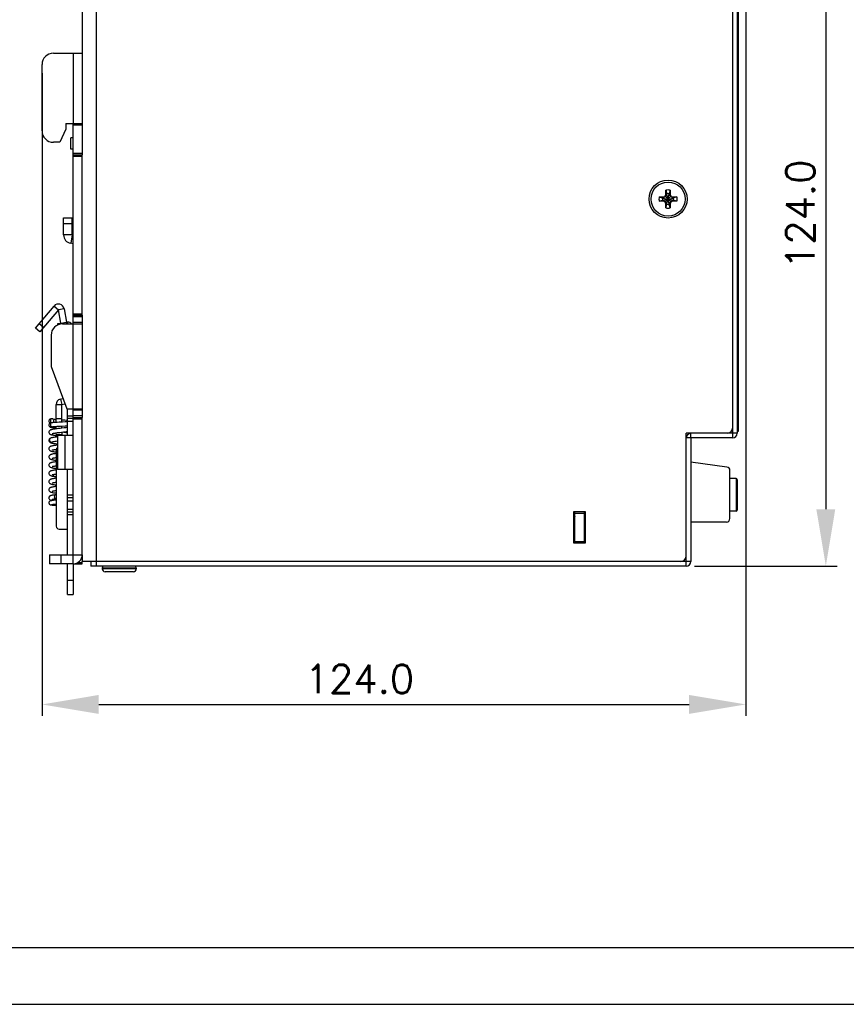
# Model space of a CAD drawing. Header units: inches. Extents: x 599 to 5108, y -11 to 2887.
# Tile 4 of 8: x 732 to 878, y -11 to 163. Entities that reach past the tile are written whole.
import ezdxf

# ---------------------------------------------------------------- set-up
doc = ezdxf.new("R2010")
doc.units = ezdxf.units.IN
doc.header["$MEASUREMENT"] = 0
doc.styles.add('ROMANS', font='romans')
doc.dimstyles.new('oan2', dxfattribs={"dimtxt": 5, "dimasz": 10, "dimexe": 2, "dimexo": 1.5, "dimgap": 2, "dimtad": 1, "dimdec": 1, "dimzin": 0, "dimdsep": 46, "dimtxsty": 'ROMANS', "dimcen": 1.5, "dimadec": 0, "dimazin": 0, "dimtfac": 1, "dimtdec": 1, "dimtmove": 0, "dimatfit": 3, "dimfxl": 1, "dimtolj": 1, "dimtzin": 0, "dimlwd": 30, "dimlwe": 30, "dimarcsym": 0})

# ---------------------------------------------------------------- blocks, each defined once
blk = doc.blocks.new('*D3')
at = {"color": 0, "lineweight": 30}
for p, q in [((860.04, 185.91), (860.04, 40.11)), ((736.04, 153.41), (736.04, 40.11)), ((746.04, 42.11), (850.04, 42.11))]:
    blk.add_line(p, q, dxfattribs=at)
at = {"color": 0}
for points in [[(746.04, 43.78), (746.04, 40.44), (736.04, 42.11)], [(850.04, 43.78), (850.04, 40.44), (860.04, 42.11)]]:
    blk.add_solid(points, dxfattribs=at)
at = {"layer": 'Defpoints', "color": 0}
for p in [(860.04, 187.41), (736.04, 154.91), (860.04, 42.11)]:
    blk.add_point(p, dxfattribs=at)
at = {"color": 0, "insert": (791.97, 46.61), "char_height": 5, "attachment_point": 5, "style": 'ROMANS'}
blk.add_mtext('\\A1;124.0', dxfattribs=at)
blk = doc.blocks.new('*D4')
at = {"color": 0, "lineweight": 30}
for p, q in [((859.24, 190.51), (876.14, 190.51)), ((874.14, 180.51), (874.14, 76.51)), ((851.01, 66.51), (876.14, 66.51))]:
    blk.add_line(p, q, dxfattribs=at)
at = {"color": 0}
for points in [[(872.47, 180.51), (875.8, 180.51), (874.14, 190.51)], [(872.47, 76.51), (875.8, 76.51), (874.14, 66.51)]]:
    blk.add_solid(points, dxfattribs=at)
at = {"layer": 'Defpoints', "color": 0}
for p in [(857.74, 190.51), (849.51, 66.51), (874.14, 66.51)]:
    blk.add_point(p, dxfattribs=at)
at = {"color": 0, "insert": (869.64, 128.51), "char_height": 5, "attachment_point": 5, "rotation": 90, "style": 'ROMANS'}
blk.add_mtext('\\A1;124.0', dxfattribs=at)

msp = doc.modelspace()

# ---------------------------------------------------------------- linework, layer by layer
at = {"linetype": 'Continuous'}
for p, q in [((743.14, 189.71), (743.14, 139.01)), ((745.64, 66.51), (745.64, 190.51)), ((857.74, 89.11), (857.74, 190.51)), ((858.54, 189.71), (858.54, 89.91)), ((858.71, 164.64), (858.71, 90.21)), ((738.04, 156.91), (743.14, 156.91)), ((741.54, 156.91), (741.54, 144.51)), ((736.04, 143.21), (736.04, 154.91)), ((740.24, 144.51), (740.24, 143.51)), ((740.24, 144.51), (743.14, 144.51)), ((741.54, 109.21), (741.54, 144.51)), ((743.14, 144.26), (741.54, 144.26)), ((740.24, 143.51), (739.16, 141.21)), ((739.16, 141.21), (738.04, 141.21)), ((741.14, 140.01), (741.14, 142.01)), ((741.54, 142.01), (741.14, 142.01)), ((741.54, 140.01), (741.14, 140.01)), ((743.14, 139.26), (741.54, 139.26)), ((741.54, 139.01), (743.14, 139.01)), ((743.14, 110.71), (743.14, 139.01)), ((741.54, 138.76), (743.14, 138.76)), ((845.76, 131.67), (845.97, 132.02)), ((846.15, 132.1), (845.89, 131.65)), ((845.97, 132.02), (845.97, 132.76)), ((845.97, 132.76), (846.15, 132.14)), ((845.97, 132.02), (846.15, 132.1)), ((846.15, 132.14), (846.15, 132.1)), ((846.15, 130.28), (846.52, 132.14)), ((846.52, 130.28), (846.15, 132.14)), ((846.15, 130.31), (846.52, 132.1)), ((846.52, 130.31), (846.15, 132.1)), ((846.71, 132.76), (846.52, 132.14)), ((846.52, 132.1), (846.52, 132.14)), ((846.71, 132.02), (846.52, 132.1)), ((846.78, 131.65), (846.52, 132.1)), ((846.71, 132.76), (846.71, 132.02)), ((846.71, 132.02), (846.91, 131.67)), ((844.78, 131.58), (845.52, 131.58)), ((844.78, 131.58), (845.4, 131.39)), ((844.78, 130.84), (845.4, 131.02)), ((845.52, 130.84), (844.78, 130.84)), ((845.4, 131.02), (847.27, 131.39)), ((845.44, 131.39), (845.4, 131.39)), ((845.4, 131.39), (847.27, 131.02)), ((845.4, 131.02), (845.44, 131.02)), ((845.89, 131.65), (845.44, 131.39)), ((845.52, 131.58), (845.44, 131.39)), ((845.44, 131.02), (847.23, 131.39)), ((845.44, 131.39), (847.23, 131.02)), ((845.44, 131.02), (845.89, 130.76)), ((845.52, 130.84), (845.44, 131.02)), ((845.52, 131.58), (845.76, 131.67)), ((845.76, 130.74), (845.52, 130.84)), ((845.76, 131.67), (845.89, 131.65)), ((845.76, 130.74), (845.89, 130.76)), ((845.97, 130.39), (845.76, 130.74)), ((845.89, 130.76), (846.78, 131.65)), ((845.89, 131.65), (846.78, 130.76)), ((845.89, 130.76), (846.15, 130.31)), ((845.97, 130.39), (846.15, 130.31)), ((845.97, 129.65), (845.97, 130.39)), ((845.97, 129.65), (846.15, 130.28)), ((846.15, 130.31), (846.15, 130.28)), ((846.52, 130.31), (846.78, 130.76)), ((846.71, 130.39), (846.52, 130.31)), ((846.52, 130.28), (846.52, 130.31)), ((846.71, 129.65), (846.52, 130.28)), ((846.91, 130.74), (846.71, 130.39)), ((846.71, 130.39), (846.71, 129.65)), ((846.91, 131.67), (846.78, 131.65)), ((847.23, 131.39), (846.78, 131.65)), ((846.78, 130.76), (847.23, 131.02)), ((846.91, 130.74), (846.78, 130.76)), ((846.91, 131.67), (847.15, 131.58)), ((847.15, 130.84), (846.91, 130.74)), ((847.15, 131.58), (847.89, 131.58)), ((847.15, 131.58), (847.23, 131.39)), ((847.15, 130.84), (847.23, 131.02)), ((847.89, 130.84), (847.15, 130.84)), ((847.27, 131.39), (847.23, 131.39)), ((847.23, 131.02), (847.27, 131.02)), ((847.89, 131.58), (847.27, 131.39)), ((847.89, 130.84), (847.27, 131.02)), ((739.84, 124.9), (739.84, 127.89)), ((739.84, 127.89), (741.34, 127.89)), ((739.84, 126.89), (741.34, 126.89)), ((741.34, 124.9), (741.34, 127.89)), ((741.34, 124.9), (739.84, 124.9)), ((741.35, 124.89), (741.09, 123.41)), ((741.54, 123.33), (741.09, 123.41)), ((741.54, 124.85), (741.35, 124.89)), ((734.89, 108.44), (738.17, 112.35)), ((738.93, 111.7), (735.66, 107.8)), ((738.17, 112.35), (738.93, 111.7)), ((739.92, 111.88), (738.93, 111.7)), ((739.35, 109.33), (738.93, 111.7)), ((739.92, 111.88), (740.33, 109.51)), ((739.35, 109.33), (740.33, 109.51)), ((740.33, 109.21), (740.33, 109.51)), ((740.54, 109.51), (740.33, 109.51)), ((740.54, 109.51), (740.54, 109.21)), ((741.54, 110.96), (743.14, 110.96)), ((741.54, 110.71), (743.14, 110.71)), ((743.14, 110.46), (741.54, 110.46)), ((743.14, 109.46), (741.54, 109.46)), ((743.14, 110.71), (743.14, 92.71)), ((735.66, 107.8), (734.89, 108.44)), ((736.3, 108.57), (735.53, 109.21)), ((738.74, 109.21), (738.74, 108.97)), ((739.39, 109.21), (738.74, 109.21)), ((739.64, 109.21), (743.14, 109.21)), ((741.54, 94.21), (741.54, 109.21)), ((737.64, 107.21), (737.64, 101.71)), ((737.64, 101.71), (740.39, 94.21)), ((739.27, 95.94), (739.71, 96.05)), ((739.27, 95.94), (739.53, 94.97)), ((738.53, 91.83), (738.53, 94.97)), ((738.53, 94.97), (739.53, 94.97)), ((739.53, 94.97), (740.05, 95.11)), ((739.53, 91.89), (739.53, 94.97)), ((740.39, 94.21), (743.14, 94.21)), ((740.54, 89.51), (740.54, 94.21)), ((741.54, 66.91), (741.54, 94.21)), ((743.14, 93.96), (741.54, 93.96)), ((738.53, 92.51), (739.53, 92.51)), ((740.07, 92.21), (739.53, 92.24)), ((740.38, 92.19), (740.07, 92.21)), ((740.54, 92.18), (740.38, 92.19)), ((740.54, 93.01), (741.54, 93.01)), ((741.54, 92.51), (740.54, 92.51)), ((741.54, 92.01), (740.54, 92.01)), ((743.14, 92.96), (741.54, 92.96)), ((741.54, 92.71), (743.14, 92.71)), ((741.54, 92.46), (743.14, 92.46)), ((743.14, 68.51), (743.14, 92.71)), ((737.79, 91.77), (737.73, 91.76)), ((737.77, 91.77), (737.79, 91.77)), ((737.79, 91.77), (737.77, 91.76)), ((737.88, 91.78), (737.79, 91.77)), ((737.85, 91.07), (737.85, 91.07)), ((738.53, 90.69), (738.53, 91.13)), ((738.72, 91.84), (738.56, 91.83)), ((739.05, 91.86), (738.72, 91.84)), ((738.9, 91.15), (739.27, 91.17)), ((739.67, 91.9), (739.05, 91.86)), ((739.53, 90.81), (739.25, 90.78)), ((739.27, 91.17), (740.1, 91.22)), ((739.53, 90.81), (739.53, 91.19)), ((739.96, 90.86), (739.53, 90.81)), ((740.09, 91.92), (739.67, 91.9)), ((740.34, 91.94), (740.09, 91.92)), ((740.1, 91.22), (740.38, 91.24)), ((740.54, 91.95), (740.34, 91.94)), ((740.38, 91.24), (740.54, 91.25)), ((858.71, 91.21), (858.54, 91.21)), ((737.56, 89.05), (737.56, 89.05)), ((738.53, 89.71), (738.53, 89.99)), ((738.53, 89.71), (739.53, 89.71)), ((738.74, 89.51), (738.74, 83.51)), ((741.54, 89.51), (738.74, 89.51)), ((739.16, 90.07), (739.83, 90.15)), ((739.53, 90.11), (739.53, 89.71)), ((740.07, 89.51), (740.07, 83.51)), ((858.54, 89.91), (849.54, 89.91)), ((849.54, 67.33), (849.54, 89.91)), ((850.34, 89.09), (849.54, 89.09)), ((850.34, 89.09), (850.34, 67.33)), ((850.35, 89.11), (850.35, 89.91)), ((857.74, 89.11), (850.35, 89.11)), ((858.71, 90.21), (858.54, 90.21)), ((737.8, 88.4), (737.8, 88.4)), ((738.52, 87.08), (738.55, 87.09)), ((738.54, 87.01), (738.54, 73.51)), ((741.54, 83.51), (738.74, 83.51)), ((740.54, 68.51), (740.54, 83.51)), ((856.72, 83.94), (850.34, 84.79)), ((857.24, 74.86), (857.24, 83.35)), ((737.84, 82.37), (737.84, 82.37)), ((858.34, 81.93), (857.24, 81.93)), ((858.34, 81.93), (858.34, 76.18)), ((858.54, 81.73), (858.54, 76.38)), ((738.54, 78.13), (738.32, 78.12)), ((738.54, 79.09), (738.38, 79.07)), ((738.42, 78.37), (738.54, 78.39)), ((741.54, 79.01), (740.54, 79.01)), ((741.54, 78.51), (740.54, 78.51)), ((738.4, 77.42), (738.54, 77.43)), ((740.54, 78.01), (741.54, 78.01)), ((740.54, 76.51), (741.54, 76.51)), ((741.54, 76.01), (740.54, 76.01)), ((741.54, 75.51), (740.54, 75.51)), ((829.74, 76.11), (831.74, 76.11)), ((829.74, 70.51), (829.74, 76.11)), ((829.84, 76.11), (829.84, 75.61)), ((829.84, 75.61), (829.85, 75.47)), ((829.85, 75.47), (829.88, 75.33)), ((829.88, 75.33), (829.93, 75.2)), ((829.94, 70.51), (829.94, 76.11)), ((829.94, 75.81), (831.54, 75.81)), ((831.54, 76.11), (831.54, 70.51)), ((831.74, 75.11), (831.54, 75.11)), ((831.54, 74.96), (831.74, 74.96)), ((831.74, 76.11), (831.74, 70.51)), ((858.34, 76.18), (857.24, 76.18)), ((739.04, 73.01), (740.54, 73.01)), ((829.94, 74.56), (829.74, 74.56)), ((829.94, 74.41), (829.74, 74.41)), ((831.69, 73.76), (831.54, 73.76)), ((831.54, 73.68), (831.69, 73.68)), ((831.54, 73.15), (831.74, 73.16)), ((831.69, 74.16), (831.74, 74.16)), ((831.69, 73.16), (831.69, 74.16)), ((831.69, 73.84), (831.74, 73.84)), ((856.64, 74.26), (850.34, 74.26)), ((829.94, 71.21), (829.74, 71.21)), ((831.54, 72.47), (831.74, 72.45)), ((831.54, 71.93), (831.69, 71.93)), ((831.69, 71.46), (831.69, 72.45)), ((831.69, 71.78), (831.74, 71.78)), ((831.69, 71.46), (831.74, 71.46)), ((831.74, 70.51), (829.74, 70.51)), ((829.94, 70.81), (831.54, 70.81)), ((737.34, 68.51), (737.34, 66.91)), ((737.34, 68.51), (743.14, 68.51)), ((739.34, 68.51), (739.34, 66.91)), ((743.14, 68.16), (743.08, 68.16)), ((743.14, 68.51), (743.14, 67.31)), ((741.54, 66.91), (737.34, 66.91)), ((740.54, 61.51), (740.54, 66.91)), ((741.54, 66.91), (743.14, 66.91)), ((741.54, 66.91), (741.54, 61.51)), ((742.37, 67.16), (743.14, 67.16)), ((743.14, 66.91), (743.14, 67.31)), ((849.51, 67.31), (743.14, 67.31)), ((744.64, 67.31), (744.64, 66.51)), ((849.51, 66.51), (744.64, 66.51)), ((746.64, 66.21), (752.64, 66.21)), ((746.64, 66.21), (746.64, 66.01)), ((746.64, 66.21), (746.64, 66.01)), ((752.64, 66.01), (746.64, 66.01)), ((752.64, 66.21), (752.64, 66.01)), ((752.64, 66.21), (752.64, 66.01)), ((849.51, 66.51), (849.51, 67.31)), ((850.34, 67.33), (849.54, 67.33)), ((752.14, 65.51), (747.14, 65.51)), ((740.54, 64.01), (741.54, 64.01)), ((740.54, 61.51), (741.54, 61.51))]:
    msp.add_line(p, q, dxfattribs=at)
at = {"ltscale": 5}
for points in [[(599.35, -10.76), (1019.35, -10.76), (1019.35, 286.24), (599.35, 286.24)], [(609.35, -0.76), (1009.35, -0.76), (1009.35, 276.24), (609.35, 276.24)]]:
    msp.add_lwpolyline(points, close=True, dxfattribs=at)
at = {"linetype": 'Continuous'}
for points in [[(737.79, 92.47), (737.73, 92.46), (737.68, 92.45), (737.63, 92.44), (737.58, 92.44), (737.54, 92.42), (737.49, 92.41), (737.44, 92.39), (737.38, 92.35), (737.32, 92.29), (737.27, 92.22), (737.24, 92.13), (737.24, 92.06)], [(737.24, 92.06), (737.24, 91.99), (737.27, 91.9), (737.33, 91.83), (737.39, 91.77), (737.45, 91.74), (737.5, 91.71), (737.51, 91.71)], [(737.79, 92.47), (737.77, 92.46), (737.69, 92.44), (737.61, 92.38), (737.56, 92.31), (737.52, 92.22), (737.51, 92.12)], [(737.51, 92.12), (737.52, 92.02), (737.56, 91.93), (737.61, 91.85), (737.69, 91.8), (737.77, 91.77)], [(738.12, 92.12), (738.11, 92.22), (738.08, 92.31), (738.02, 92.38), (737.94, 92.44), (737.86, 92.46), (737.79, 92.47)], [(737.87, 91.78), (737.94, 91.8), (738.02, 91.85), (738.08, 91.93), (738.11, 92.02), (738.12, 92.12)], [(738.53, 92.3), (738.41, 92.31), (738.3, 92.32), (738.2, 92.32), (738.11, 92.33), (738.05, 92.34)], [(737.53, 91.72), (737.49, 91.71), (737.43, 91.68), (737.37, 91.64), (737.32, 91.59), (737.27, 91.51), (737.24, 91.42), (737.24, 91.36)], [(737.24, 91.36), (737.24, 91.29), (737.28, 91.19), (737.33, 91.12), (737.39, 91.06), (737.45, 91.03), (737.5, 91.01), (737.56, 90.99), (737.61, 90.98), (737.67, 90.97), (737.73, 90.96), (737.81, 90.94), (737.9, 90.93), (737.99, 90.92), (738.1, 90.91), (738.23, 90.89), (738.36, 90.88), (738.53, 90.86)], [(738.64, 90.7), (738.46, 90.68), (738.3, 90.65), (738.15, 90.63), (738.01, 90.61), (737.89, 90.59), (737.79, 90.56), (737.7, 90.54), (737.61, 90.52), (737.54, 90.49), (737.47, 90.46), (737.4, 90.42), (737.34, 90.36), (737.28, 90.28), (737.24, 90.18), (737.24, 90.1)], [(737.77, 91.76), (737.69, 91.74), (737.61, 91.68), (737.56, 91.61), (737.52, 91.52), (737.51, 91.42)], [(737.51, 91.42), (737.52, 91.32), (737.56, 91.23), (737.61, 91.15), (737.69, 91.1), (737.77, 91.07), (737.85, 91.07)], [(737.73, 91.76), (737.68, 91.75), (737.63, 91.74), (737.58, 91.73), (737.53, 91.72)], [(737.73, 91.05), (737.73, 91.05), (737.73, 91.05), (737.75, 91.06), (737.78, 91.06), (737.81, 91.07), (737.85, 91.07)], [(737.85, 91.07), (737.94, 91.08), (738.07, 91.09), (738.21, 91.11), (738.37, 91.12)], [(738.56, 91.83), (738.41, 91.82), (738.26, 91.81), (738.12, 91.8), (737.99, 91.79), (737.88, 91.78)], [(738.37, 91.12), (738.54, 91.13), (738.72, 91.14), (738.9, 91.15)], [(739.25, 90.78), (739.03, 90.75), (738.83, 90.73), (738.64, 90.7)], [(740.54, 90.94), (740.46, 90.93), (740.21, 90.89), (739.96, 90.86)], [(737.24, 90.1), (737.24, 90.03), (737.28, 89.92), (737.34, 89.84), (737.41, 89.78), (737.48, 89.74), (737.55, 89.7), (737.63, 89.68), (737.72, 89.65), (737.82, 89.63), (737.93, 89.61), (738.06, 89.58), (738.2, 89.56), (738.37, 89.53), (738.56, 89.51), (738.73, 89.48)], [(737.56, 89.05), (737.51, 89.03), (737.44, 88.99), (737.38, 88.95), (737.32, 88.89), (737.27, 88.81), (737.24, 88.72), (737.24, 88.65)], [(737.24, 88.65), (737.24, 88.57), (737.28, 88.47), (737.34, 88.39), (737.41, 88.33), (737.47, 88.29), (737.54, 88.26), (737.61, 88.23), (737.69, 88.21), (737.77, 88.19), (737.87, 88.17), (737.97, 88.15), (738.09, 88.13), (738.22, 88.11), (738.36, 88.09), (738.51, 88.06), (738.68, 88.04), (738.74, 88.03)], [(737.56, 89.05), (737.53, 89.04), (737.45, 88.98), (737.39, 88.91), (737.35, 88.82), (737.34, 88.72)], [(737.34, 88.72), (737.35, 88.62), (737.39, 88.53), (737.45, 88.45), (737.53, 88.4), (737.63, 88.37), (737.72, 88.37), (737.8, 88.4)], [(738.74, 89.26), (738.72, 89.26), (738.52, 89.24), (738.32, 89.21), (738.13, 89.18), (737.95, 89.15), (737.8, 89.12), (737.67, 89.08), (737.56, 89.05)], [(737.8, 89.85), (737.8, 89.85), (737.82, 89.85), (737.86, 89.87), (737.92, 89.88), (737.99, 89.9), (738.08, 89.92), (738.19, 89.93), (738.31, 89.95), (738.45, 89.97)], [(737.8, 88.4), (737.83, 88.41), (737.9, 88.43), (738.02, 88.45), (738.17, 88.48), (738.35, 88.51), (738.56, 88.54), (738.74, 88.56)], [(738.45, 89.97), (738.6, 90), (738.77, 90.02), (738.96, 90.04), (739.16, 90.07)], [(740.54, 89.96), (740.48, 89.97), (740.3, 89.99), (740.11, 90.02), (739.91, 90.04), (739.53, 90.09)], [(739.83, 90.15), (740.08, 90.18), (740.32, 90.21), (740.54, 90.24)], [(738.74, 87.81), (738.59, 87.8), (738.42, 87.77), (738.26, 87.75), (738.12, 87.73), (737.99, 87.7), (737.88, 87.68), (737.78, 87.66), (737.69, 87.64), (737.61, 87.62), (737.54, 87.59), (737.47, 87.56), (737.4, 87.52), (737.34, 87.46), (737.28, 87.38), (737.25, 87.28), (737.24, 87.2)], [(737.24, 87.2), (737.24, 87.13), (737.28, 87.03), (737.33, 86.95), (737.4, 86.89), (737.46, 86.84), (737.53, 86.81), (737.6, 86.79), (737.68, 86.76), (737.76, 86.74), (737.86, 86.72), (737.97, 86.7), (738.09, 86.68), (738.22, 86.66), (738.37, 86.63), (738.53, 86.61), (738.54, 86.61)], [(737.8, 86.94), (737.8, 86.95), (737.82, 86.95), (737.85, 86.96), (737.9, 86.97), (737.95, 86.99), (738.02, 87), (738.1, 87.02), (738.2, 87.03), (738.3, 87.05), (738.4, 87.07), (738.52, 87.08)], [(738.54, 86.34), (738.47, 86.33), (738.3, 86.31), (738.15, 86.28), (738.02, 86.26), (737.9, 86.24), (737.79, 86.21), (737.7, 86.19), (737.62, 86.17), (737.55, 86.14), (737.48, 86.11), (737.41, 86.07), (737.34, 86.01), (737.28, 85.93), (737.24, 85.83), (737.24, 85.75)], [(737.24, 85.75), (737.24, 85.68), (737.28, 85.58), (737.34, 85.49), (737.41, 85.43), (737.48, 85.39), (737.56, 85.35), (737.64, 85.32), (737.73, 85.3), (737.83, 85.28), (737.95, 85.25), (738.08, 85.23), (738.24, 85.2), (738.42, 85.18), (738.54, 85.16)], [(737.8, 85.5), (737.8, 85.5), (737.8, 85.5), (737.82, 85.5), (737.87, 85.52), (737.92, 85.53), (738, 85.55), (738.09, 85.57), (738.2, 85.59), (738.32, 85.6), (738.45, 85.63), (738.54, 85.64)], [(738.54, 84.89), (738.52, 84.89), (738.34, 84.86), (738.19, 84.84), (738.04, 84.81), (737.92, 84.79), (737.81, 84.77), (737.71, 84.74), (737.63, 84.72), (737.55, 84.69), (737.48, 84.66), (737.41, 84.62), (737.34, 84.56), (737.28, 84.48), (737.24, 84.38), (737.24, 84.3)], [(737.24, 84.3), (737.24, 84.22), (737.28, 84.12), (737.34, 84.04), (737.41, 83.98), (737.48, 83.94), (737.55, 83.91), (737.63, 83.88), (737.72, 83.85), (737.82, 83.83), (737.94, 83.8), (738.08, 83.78), (738.24, 83.75), (738.42, 83.73), (738.54, 83.71)], [(738.54, 83.44), (738.43, 83.42), (738.28, 83.4), (738.13, 83.38), (738.01, 83.36), (737.89, 83.34), (737.79, 83.31), (737.7, 83.29), (737.62, 83.27), (737.55, 83.24), (737.47, 83.21), (737.41, 83.17), (737.34, 83.11), (737.28, 83.03), (737.25, 82.94), (737.24, 82.85)], [(737.8, 84.04), (737.8, 84.05), (737.82, 84.05), (737.85, 84.06), (737.9, 84.08), (737.97, 84.09), (738.05, 84.11), (738.14, 84.13), (738.24, 84.14), (738.36, 84.16), (738.49, 84.18), (738.54, 84.19)], [(737.24, 82.85), (737.24, 82.77), (737.28, 82.68), (737.33, 82.6), (737.4, 82.54), (737.46, 82.5), (737.53, 82.46), (737.6, 82.44), (737.68, 82.41), (737.76, 82.39), (737.84, 82.37)], [(738.54, 81.99), (738.43, 81.97), (738.27, 81.95), (738.13, 81.93), (738, 81.91), (737.89, 81.88), (737.78, 81.86), (737.69, 81.84), (737.61, 81.82), (737.54, 81.79), (737.47, 81.76), (737.41, 81.72), (737.34, 81.66), (737.28, 81.58), (737.24, 81.48), (737.24, 81.4)], [(737.8, 82.6), (737.8, 82.6), (737.82, 82.6), (737.86, 82.62), (737.92, 82.63), (737.99, 82.65), (738.08, 82.66), (738.18, 82.68), (738.3, 82.7), (738.43, 82.72), (738.54, 82.74)], [(737.84, 82.37), (738.01, 82.34), (738.22, 82.31), (738.45, 82.27), (738.54, 82.26)], [(737.85, 82.37), (737.93, 82.37), (738.01, 82.4), (738.08, 82.45), (738.14, 82.53), (738.17, 82.62), (738.18, 82.68)], [(737.24, 81.4), (737.25, 81.32), (737.28, 81.22), (737.34, 81.14), (737.41, 81.08), (737.48, 81.04), (737.55, 81.01), (737.62, 80.98), (737.7, 80.96), (737.79, 80.93), (737.89, 80.91), (738.01, 80.89), (738.14, 80.87), (738.28, 80.85), (738.43, 80.82), (738.54, 80.81)], [(738.54, 80.54), (738.36, 80.51), (738.2, 80.49), (738.06, 80.47), (737.93, 80.44), (737.82, 80.42), (737.72, 80.4), (737.63, 80.37), (737.55, 80.34), (737.48, 80.31), (737.41, 80.27), (737.34, 80.21), (737.28, 80.13), (737.24, 80.03), (737.24, 79.95)], [(737.24, 79.95), (737.24, 79.87), (737.28, 79.77), (737.34, 79.69), (737.41, 79.63), (737.48, 79.59), (737.55, 79.56), (737.62, 79.53), (737.71, 79.51), (737.8, 79.48), (737.91, 79.46), (738.04, 79.44), (738.18, 79.41), (738.33, 79.39), (738.51, 79.36), (738.54, 79.36)], [(737.8, 81.15), (737.8, 81.15), (737.8, 81.15), (737.82, 81.15), (737.86, 81.17), (737.92, 81.18), (737.99, 81.2), (738.08, 81.21), (738.18, 81.23), (738.3, 81.25), (738.43, 81.27), (738.54, 81.29)], [(738.38, 79.07), (738.28, 79.05), (738.16, 79.03), (738.04, 79.01), (737.94, 79), (737.85, 78.98), (737.77, 78.96), (737.69, 78.94), (737.62, 78.93), (737.56, 78.9), (737.5, 78.88), (737.44, 78.85), (737.38, 78.81), (737.32, 78.75), (737.27, 78.67), (737.24, 78.58), (737.24, 78.51)], [(737.24, 78.51), (737.24, 78.44), (737.28, 78.35), (737.33, 78.26), (737.4, 78.2), (737.47, 78.16), (737.53, 78.13), (737.6, 78.11), (737.67, 78.09), (737.74, 78.08), (737.77, 78.07)], [(738.32, 78.12), (738.21, 78.11), (738.1, 78.1), (738, 78.09), (737.92, 78.09), (737.84, 78.08), (737.77, 78.07), (737.71, 78.06), (737.65, 78.05), (737.6, 78.04), (737.55, 78.03), (737.5, 78.02), (737.45, 78), (737.39, 77.96), (737.33, 77.91), (737.28, 77.83), (737.24, 77.74), (737.24, 77.67)], [(737.79, 78.25), (737.79, 78.25), (737.79, 78.25), (737.82, 78.26), (737.86, 78.27), (737.92, 78.28), (737.99, 78.3), (738.08, 78.32), (738.19, 78.33), (738.3, 78.35), (738.42, 78.37)], [(737.8, 79.7), (737.8, 79.7), (737.8, 79.7), (737.83, 79.7), (737.87, 79.72), (737.93, 79.73), (738.01, 79.75), (738.11, 79.77), (738.23, 79.79), (738.36, 79.81), (738.51, 79.83), (738.54, 79.84)], [(738.38, 79.07), (738.37, 79.06), (738.32, 79.04), (738.27, 78.98), (738.23, 78.91), (738.21, 78.82), (738.2, 78.72)], [(738.2, 78.72), (738.21, 78.62), (738.23, 78.53), (738.27, 78.45), (738.32, 78.4), (738.37, 78.37), (738.42, 78.37)], [(737.24, 77.67), (737.24, 77.6), (737.27, 77.51), (737.32, 77.43), (737.39, 77.38), (737.45, 77.34), (737.5, 77.32), (737.55, 77.31), (737.59, 77.29), (737.64, 77.29), (737.7, 77.28), (737.76, 77.27), (737.82, 77.26), (737.89, 77.25), (737.98, 77.25), (738.06, 77.24), (738.16, 77.23), (738.27, 77.22), (738.39, 77.21), (738.54, 77.2)], [(737.72, 77.36), (737.72, 77.36), (737.72, 77.36), (737.73, 77.36), (737.76, 77.36), (737.79, 77.37), (737.82, 77.37), (737.87, 77.38), (737.92, 77.38), (737.98, 77.39), (738.05, 77.4), (738.13, 77.4), (738.21, 77.41), (738.3, 77.42), (738.4, 77.42)]]:
    msp.add_lwpolyline(points, dxfattribs=at)
for radius in [3.35, 3]:
    msp.add_circle((846.34, 131.21), radius, dxfattribs=at)
for centre, radius, start, end in [((738.04, 154.91), 2, 90, 180), ((738.04, 143.21), 2, 180, 270), ((846.34, 131.21), 1.6, 76.6293, 103.3707), ((846.34, 131.21), 0.95, 78.7706, 101.2294), ((846.34, 131.21), 1.6, 166.6293, 193.3707), ((846.34, 131.21), 0.95, 168.7706, 191.2294), ((846.34, 131.21), 0.95, 258.7706, 281.2294), ((846.34, 131.21), 0.95, 348.7706, 11.2294), ((846.34, 131.21), 1.6, 346.6293, 13.3707), ((846.34, 131.21), 1.6, 256.6293, 283.3707), ((741.35, 124.9), 1.52, 180, 260), ((741.35, 124.9), 0.0179, 180, 260), ((738.93, 111.7), 1, 10, 140), ((740.54, 108.51), 1, 44.4906, 90), ((739.64, 107.21), 2, 90, 180), ((740.33, 109.51), 1, 190, 197.715), ((739.53, 94.97), 1, 105, 180), ((856.74, 90.91), 1, 270, 0), ((850.35, 89.09), 0.816, 90, 180), ((850.35, 89.09), 0.0159, 90, 180), ((857.74, 89.91), 0.8, 270, 0), ((739.04, 87.01), 0.5, 126.9801, 180), ((856.64, 83.35), 0.6, 0, 82.4054), ((858.34, 81.73), 0.2, 0, 90), ((858.34, 76.38), 0.2, 270, 0), ((856.64, 74.86), 0.6, 270, 0), ((739.04, 73.51), 0.5, 180, 270), ((741.54, 68.51), 1.6, 270, 0), ((848.54, 68.31), 1, 270, 0), ((746.94, 66.21), 0.3, 90, 180), ((747.14, 66.01), 0.5, 180, 270), ((752.14, 66.01), 0.5, 270, 0), ((752.34, 66.21), 0.3, 0, 90), ((849.51, 67.33), 0.825, 270, 0), ((849.51, 67.33), 0.025, 270, 0)]:
    msp.add_arc(centre, radius, start, end, dxfattribs=at)

# ---------------------------------------------------------------- dimensions: what is measured, and where the dimension line sits
dim = msp.add_linear_dim(base=(874.14, 66.51), p1=(857.74, 190.51), p2=(849.51, 66.51), angle=90, dimstyle='oan2')
dim.commit()
dim.dimension.update_dxf_attribs({"geometry": '*D4', "text_midpoint": (869.64, 128.51)})
dim = msp.add_linear_dim(base=(860.04, 42.11), p1=(736.04, 154.91), p2=(860.04, 187.41), dimstyle='oan2')
dim.commit()
dim.dimension.update_dxf_attribs({"geometry": '*D3', "text_midpoint": (791.97, 42.11), "dimtype": 160})

doc.saveas('drawing.dxf')
